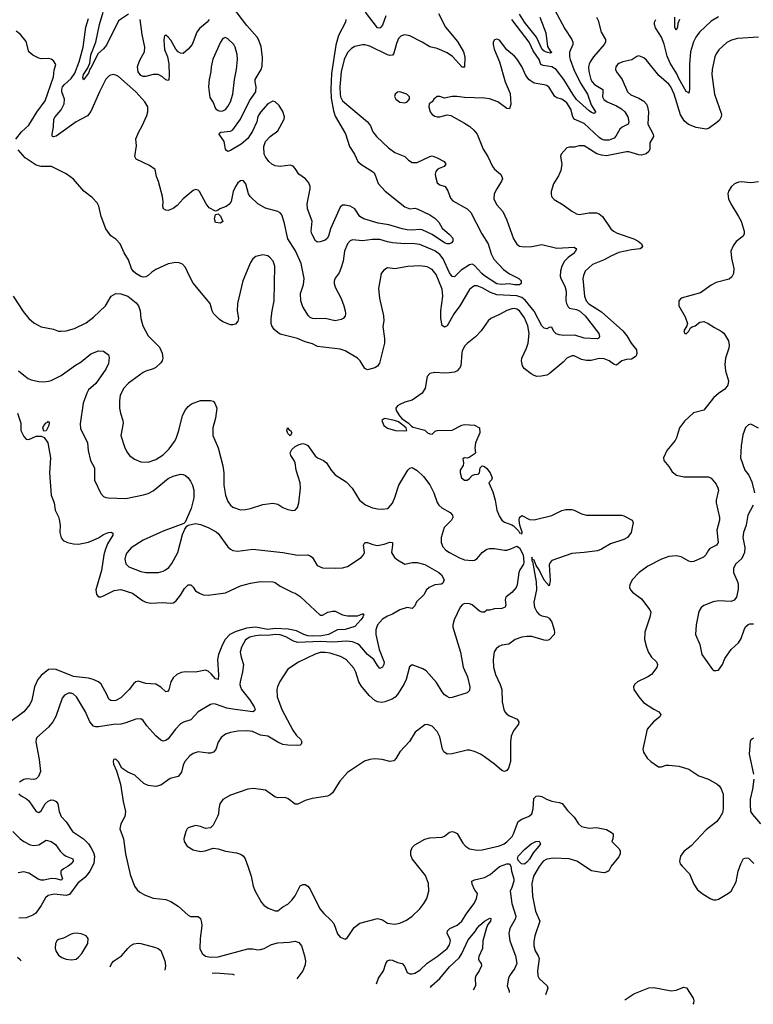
# Model space of a CAD drawing. Header units: inches. Extents: x 1245430 to 1420861, y 606325 to 671315.
# Tile 160 of 256: x 1361957 to 1367849, y 610061 to 617969. Entities that reach past the tile are written whole.
import ezdxf

# ---------------------------------------------------------------- set-up
doc = ezdxf.new("R2010")
doc.units = ezdxf.units.IN
doc.header["$MEASUREMENT"] = 0
doc.layers.add('B3661', color=7, linetype='Continuous')

msp = doc.modelspace()

# ---------------------------------------------------------------- linework, layer by layer
at = {"layer": 'B3661', "color": 5}
for points, elevation in [([(1364577.6, 617970), (1364573.7, 617950), (1364518.7, 617841.3), (1364495, 617765), (1364462.5, 617537.5), (1364455.5, 617410), (1364458.7, 617338.7), (1364477.2, 617237.2), (1364490, 617194.6), (1364572.7, 617052.7), (1364605.8, 616950), (1364645, 616890), (1364673.4, 616830), (1364703.7, 616803.7), (1364790.4, 616750), (1364800, 616740), (1364808.2, 616728.2), (1364834.8, 616654.8), (1364892.1, 616592.1), (1365050, 616465.4), (1365090, 616451.1), (1365130, 616454.9), (1365150, 616449), (1365250, 616401.5), (1365290, 616375.2), (1365323, 616343), (1365350, 616294.9), (1365410, 616243.2), (1365434.6, 616214.6), (1365436.5, 616190), (1365424, 616176), (1365410.1, 616169.9), (1365390.1, 616169.8), (1365370, 616176.2), (1365270, 616244.1), (1365190, 616282.2), (1365165.3, 616285.3), (1365110, 616277.8), (1365070, 616281.6), (1365028.2, 616290), (1364922.6, 616322.6), (1364834.9, 616334.9), (1364722, 616370), (1364688.6, 616390), (1364648.3, 616450), (1364610, 616470.7), (1364570, 616479.8), (1364550, 616478.5), (1364530, 616463.5), (1364453.2, 616290), (1364436.6, 616230), (1364426.8, 616213.2), (1364410, 616197.5), (1364370, 616183.9), (1364350, 616182), (1364332.9, 616192.9), (1364304.2, 616250), (1364298.7, 616270), (1364305.1, 616350), (1364269.8, 616450.2), (1364266.4, 616490), (1364290.8, 616610), (1364290.7, 616630.7), (1364279.9, 616659.9), (1364251.9, 616691.9), (1364199.7, 616730), (1364170, 616774), (1364152.3, 616792.3), (1364130, 616800.4), (1364050, 616790.8), (1364010, 616796.1), (1363981.3, 616810), (1363957.7, 616830), (1363930, 616868), (1363921.8, 616890), (1363919.2, 616950), (1363930, 616990.7), (1363969.4, 617030), (1364030, 617078), (1364081.1, 617170), (1364083.1, 617190), (1364070.8, 617230.8), (1364040.4, 617280.4), (1364009.8, 617309.8), (1363990, 617314.8), (1363950, 617294.1), (1363890, 617226.7), (1363870, 617191.7), (1363861.6, 617150), (1363827.2, 617072.8), (1363790, 617016.4), (1363736.5, 616970), (1363650, 616918.3), (1363630, 616909.7), (1363618, 616918), (1363609.8, 616929.8), (1363599.2, 616990), (1363560.5, 617050), (1363562.8, 617057.2), (1363573, 617067), (1363650, 617073.5), (1363670, 617084.2), (1363730.8, 617170), (1363803.5, 617316.5), (1363852.8, 617390), (1363856, 617430), (1363847.6, 617470), (1363849.3, 617490), (1363896.7, 617570), (1363903.7, 617596.3), (1363907.1, 617667.1), (1363895.3, 617755.3), (1363875.9, 617810), (1363863.5, 617830), (1363781.7, 617921.7), (1363670, 618069.6)], 820), ([(1366252.6, 618050), (1366335.3, 617895.3), (1366390.3, 617810), (1366398.5, 617790), (1366400.2, 617770), (1366372.3, 617707.7), (1366371.4, 617670), (1366376.8, 617650), (1366407.7, 617570), (1366460.4, 617460.4), (1366518.1, 617370), (1366545.2, 617285.2), (1366582.4, 617230), (1366578.3, 617221.7), (1366570, 617216.2), (1366550, 617222.8), (1366530, 617236.8), (1366430, 617328.5), (1366398.2, 617370), (1366326.7, 617490), (1366264.9, 617570), (1366230, 617591.7), (1366160.7, 617600.7), (1366142, 617610), (1366128.8, 617650), (1366080.6, 617720.6), (1366048.2, 617790), (1365910, 617970.6)], 840), ([(1366589.1, 617989.1), (1366602.8, 617962.7), (1366626.3, 617870), (1366661.5, 617810), (1366661.7, 617790), (1366650.3, 617770), (1366566.4, 617670), (1366537.2, 617630), (1366530, 617612), (1366525.4, 617590), (1366527.6, 617552.4), (1366544.8, 617490), (1366555, 617470), (1366572.9, 617450), (1366638.9, 617410), (1366641.5, 617390), (1366636.6, 617350), (1366647.3, 617327.3), (1366674, 617310), (1366750, 617278.6), (1366790, 617253), (1366815.8, 617230), (1366841.4, 617190), (1366849.1, 617150), (1366844.9, 617130), (1366794.8, 617105.2), (1366776.5, 617090), (1366745.7, 617034.3), (1366730, 617017.2), (1366690, 617001.5), (1366650, 617002.5), (1366630, 617008.7), (1366610, 617022.7), (1366490, 617136.1), (1366410.5, 617170.5), (1366398.6, 617190), (1366382.2, 617250), (1366350, 617300.9), (1366311.6, 617330), (1366270, 617342.7), (1366253.8, 617353.8), (1366210, 617423.6), (1366190, 617439.7), (1366170, 617447.1), (1366090, 617460.9), (1366047.4, 617487.4), (1366021.2, 617521.2), (1365990, 617592.3), (1365950, 617654.5), (1365930, 617677), (1365868.1, 617728.1), (1365810, 617805.2), (1365790, 617812.7), (1365770, 617808.7), (1365760.7, 617790), (1365759.1, 617770), (1365767.7, 617732.3), (1365810.6, 617630), (1365857.1, 617470), (1365896.3, 617376.3), (1365902.4, 617290), (1365890, 617254), (1365870, 617256), (1365796, 617310), (1365730, 617334.7), (1365690, 617339.7), (1365530, 617344), (1365468.8, 617351.2), (1365430, 617351.3), (1365370, 617339.3), (1365330, 617352.3), (1365310, 617352.7), (1365282, 617330), (1365270.7, 617309.3), (1365246.8, 617293.2), (1365244, 617270), (1365254, 617230), (1365270, 617207.7), (1365290, 617194), (1365310, 617188.4), (1365330, 617188.7), (1365390, 617204.9), (1365419.9, 617199.9), (1365530, 617139.5), (1365571.5, 617111.5), (1365603.4, 617083.4), (1365630.5, 617050), (1365678.4, 616930), (1365718, 616870), (1365753.7, 616790), (1365770.4, 616770), (1365818.4, 616730), (1365830.4, 616710), (1365834, 616690), (1365826.8, 616673.2), (1365788.3, 616611.7), (1365768.8, 616570), (1365765.7, 616530), (1365786.2, 616486.2), (1365836, 616430), (1365870, 616358.8), (1365923.1, 616210), (1365950, 616165.5), (1365971.7, 616151.7), (1366010, 616144.9), (1366070, 616146.4), (1366150, 616162.6), (1366270, 616133.8), (1366410, 616143.1), (1366428, 616130), (1366420.3, 616110), (1366402.3, 616090), (1366360.8, 616059.2), (1366332.5, 616030), (1366312.1, 615990), (1366299, 615950), (1366298.3, 615910), (1366304, 615890), (1366334.1, 615830), (1366345.9, 615790), (1366344.1, 615710), (1366348.4, 615690), (1366362.5, 615662.5), (1366373.1, 615653.1), (1366430, 615642.7), (1366453.3, 615630), (1366497.5, 615590), (1366608.7, 615450), (1366614.3, 615425.7), (1366608.2, 615411.8), (1366594.4, 615405.6), (1366490, 615410.7), (1366414.7, 615434.7), (1366328.1, 615431.9), (1366290, 615437.7), (1366266.6, 615446.6), (1366245.7, 615465.7), (1366230, 615500.7), (1366210, 615498.4), (1366190, 615487.6), (1366170, 615492.6), (1366150, 615511.1), (1366088.1, 615628.1), (1366016.1, 615716.1), (1365990, 615737.6), (1365950, 615750.3), (1365790, 615760.2), (1365737.5, 615777.5), (1365670, 615814.9), (1365630, 615830.7), (1365610, 615830.8), (1365595.6, 615824.4), (1365570, 615801.3), (1365493.2, 615670), (1365447.6, 615610), (1365390, 615511.5), (1365370, 615499.7), (1365350, 615514.5), (1365338.3, 615570), (1365339.9, 615630), (1365354.5, 615750), (1365350, 615803.7), (1365302.2, 615922.2), (1365270, 615964), (1365230, 615984.8), (1365170, 615992), (1365074, 615986), (1364970, 615969.6), (1364910, 615975.6), (1364881.7, 615958.3), (1364860.5, 615930), (1364839.5, 615810), (1364846.6, 615733.4), (1364879.6, 615590), (1364880.3, 615550), (1364874.1, 615505.9), (1364887.9, 615410), (1364886.5, 615370), (1364846, 615210), (1364830, 615187), (1364810, 615172), (1364750, 615157), (1364730, 615167), (1364691.1, 615230), (1364670, 615251.1), (1364570, 615311), (1364530, 615323.1), (1364350, 615345.6), (1364310, 615365.4), (1364250, 615383.1), (1364189.2, 615410), (1364050, 615444.4), (1364030, 615455.8), (1364001.7, 615481.7), (1363982.2, 615510), (1363976.8, 615530), (1363975.6, 615570), (1363983.9, 615630), (1364002, 615710), (1364005.6, 615990), (1363991.6, 616030), (1363970, 616056), (1363950, 616072.3), (1363910, 616081.2), (1363852.8, 616067.2), (1363830, 616049.3), (1363810, 616019), (1363750, 615873.2), (1363705.7, 615690), (1363704.2, 615630), (1363713.4, 615570), (1363710, 615549.3), (1363690, 615525.1), (1363670, 615517.6), (1363650, 615519.5), (1363590, 615543.6), (1363562.4, 615562.4), (1363513.3, 615610), (1363503, 615630), (1363487.6, 615690), (1363350, 615854.5), (1363319.7, 615910), (1363290, 615979), (1363265.4, 616005.4), (1363236.9, 616016.9), (1363210, 616019.6), (1363150, 616008.3), (1363050, 615963), (1363018.5, 615941.5), (1362990, 615914.5), (1362970, 615904.2), (1362950, 615902.4), (1362930, 615906.6), (1362889.8, 615929.8), (1362867.6, 615950), (1362854.7, 615970), (1362830, 616041.2), (1362797.2, 616097.3), (1362763.6, 616170), (1362730, 616205.6), (1362690, 616234.5), (1362649.6, 616290), (1362612.3, 616390), (1362592.5, 616472.5), (1362578.6, 616498.6), (1362540.2, 616540.2), (1362471.3, 616591.3), (1362390, 616689.5), (1362330, 616731.6), (1362214, 616790), (1362130, 616789.7), (1362090, 616800.4), (1362000.9, 616860.9), (1361944.4, 616924.4)], 860), ([(1365319.6, 618019.6), (1365376.1, 617910), (1365473.3, 617793.3), (1365521.3, 617710), (1365531.4, 617670), (1365530, 617589.3), (1365510, 617587.8), (1365432.7, 617672.7), (1365390, 617703.8), (1365310, 617738.2), (1365250, 617750.8), (1365190, 617789.8), (1365090, 617838.7), (1365050, 617848.4), (1365019.9, 617840.1), (1365000.4, 617819.6), (1364982.6, 617777.4), (1364960.6, 617699.4), (1364950, 617685.6), (1364930, 617682.7), (1364910, 617687.9), (1364770, 617756.2), (1364730, 617767), (1364710, 617767), (1364650, 617755), (1364621.3, 617738.7), (1364590, 617705.5), (1364562.1, 617650), (1364539, 617550), (1364527.5, 617430), (1364530.1, 617370), (1364534.2, 617350), (1364550, 617316.5), (1364750, 617148.9), (1364775.7, 617115.7), (1364794, 617070), (1364822.6, 617030), (1364919.7, 616939.7), (1364970, 616902), (1365050, 616870.4), (1365079.9, 616839.9), (1365110, 616823), (1365150, 616823.1), (1365250, 616871.8), (1365270, 616875.3), (1365310, 616861.1), (1365364.9, 616830), (1365380.7, 616810), (1365367.3, 616790), (1365325.4, 616774.6), (1365310, 616764.4), (1365299.2, 616750), (1365293.8, 616730), (1365295.4, 616710), (1365310, 616659.3), (1365330, 616643.1), (1365373, 616630), (1365395.8, 616595.8), (1365417, 616537), (1365435.8, 616515.8), (1365550.1, 616450.1), (1365579.8, 616419.8), (1365668, 616250), (1365718.8, 616170), (1365743.5, 616090), (1365765.6, 616045.6), (1365843.5, 615963.5), (1365890, 615928.9), (1365964.9, 615890), (1365978.3, 615878.3), (1365985.5, 615870), (1365985.5, 615850), (1365970, 615841.1), (1365930, 615840.4), (1365888.9, 615848.9), (1365830, 615842.4), (1365790, 615848.1), (1365690, 615912.5), (1365668, 615930), (1365610, 615995.8), (1365590, 616004.6), (1365570, 616001.8), (1365501.6, 615958.4), (1365450, 615905.1), (1365430, 615906.9), (1365410, 615935.4), (1365357.7, 616050), (1365330, 616083.2), (1365290, 616113.1), (1365170, 616162.7), (1365109.4, 616170.6), (1365049, 616169), (1364950, 616177.3), (1364910, 616184), (1364850, 616203.5), (1364790, 616203.1), (1364710, 616193.5), (1364630, 616202.4), (1364610, 616194), (1364588.8, 616170), (1364564.9, 616110), (1364556, 616030), (1364536.4, 615970), (1364522.6, 615937.4), (1364490, 615892.7), (1364482.6, 615870), (1364482.3, 615850), (1364490, 615820.7), (1364537.8, 615730), (1364561.3, 615670), (1364572.4, 615630), (1364574.4, 615610), (1364570, 615589.2), (1364554, 615570), (1364538.6, 615561.5), (1364490, 615551.2), (1364410, 615568.4), (1364330, 615565.7), (1364310, 615568.5), (1364290, 615577.6), (1364276.2, 615590), (1364230, 615663.7), (1364216.4, 615710), (1364213.6, 615770), (1364236.4, 615843.6), (1364240.9, 615890), (1364216.7, 616010), (1364173.1, 616113.1), (1364111.9, 616210), (1364082.2, 616342.2), (1364061.7, 616401.7), (1364050, 616418), (1364030, 616429.6), (1363930, 616456.3), (1363869.4, 616490), (1363809.3, 616550), (1363796, 616570), (1363773.2, 616650), (1363755.5, 616675.5), (1363750, 616679), (1363730, 616674), (1363710, 616659), (1363690, 616629), (1363670.5, 616589.5), (1363654.9, 616510), (1363645.3, 616490), (1363616, 616470), (1363564.4, 616450), (1363550, 616438.9), (1363530, 616432.8), (1363479.6, 616459.6), (1363455.8, 616490), (1363400.9, 616590), (1363390, 616600.9), (1363370, 616606), (1363350, 616598), (1363270.2, 616529.8), (1363222.8, 616477.3), (1363190, 616453.3), (1363150, 616437.6), (1363130, 616438.4), (1363112.7, 616450), (1363107.8, 616470), (1363109.6, 616510), (1363104.2, 616550), (1363071.6, 616670), (1363055.6, 616710), (1363046.3, 616766.3), (1362998.9, 616798.9), (1362893.2, 616850), (1362882.7, 616870), (1362895.5, 616955.5), (1362890, 617012), (1362914, 617070), (1362942.2, 617117.8), (1362979.6, 617200.4), (1362987, 617230), (1362985.6, 617270), (1362961.6, 617310), (1362890, 617389), (1362750, 617511.9), (1362730, 617524.8), (1362710, 617529.7), (1362679.9, 617520.1), (1362650, 617491.8), (1362597.4, 617390), (1362528.9, 617231.1), (1362502.8, 617197.3), (1362410, 617149.7), (1362270, 617046.6), (1362250, 617035.1), (1362230, 617028.2), (1362222, 617030), (1362217.2, 617037.2), (1362217.4, 617050), (1362228.4, 617110), (1362231.8, 617170), (1362241.4, 617190), (1362290, 617246.7), (1362313.8, 617293.8), (1362316.5, 617330), (1362295.2, 617390), (1362294.9, 617410), (1362301, 617430), (1362316.3, 617450), (1362370, 617498.3), (1362399.4, 617540.6), (1362435.8, 617630), (1362466.1, 617750), (1362487.7, 617910), (1362510, 617979.1)], 840), ([(1362830, 618014.2), (1362750, 617960.4), (1362655.1, 617764.9), (1362630, 617734.3), (1362584.8, 617695.2), (1362530, 617580.4), (1362523.6, 617576.4), (1362510, 617541), (1362470, 617485.6), (1362465.1, 617505.1), (1362469, 617530), (1362502.1, 617577.9), (1362520.9, 617619.1), (1362530, 617686), (1362569.5, 617790), (1362597.6, 617930), (1362628.8, 618030)], 820), ([(1363478, 617970), (1363462.6, 617950), (1363402, 617898), (1363380.8, 617870), (1363341.3, 617770), (1363310, 617732), (1363270, 617698), (1363250, 617699.5), (1363230, 617711.8), (1363212.1, 617732.1), (1363170, 617803.7), (1363150, 617829.4), (1363130, 617846), (1363121.3, 617838.7), (1363116.3, 617830), (1363114.2, 617805.8), (1363119.7, 617730), (1363144.8, 617670), (1363156.1, 617616.1), (1363158.2, 617521.8), (1363154.9, 617490), (1363150, 617482), (1363130, 617486), (1363103.6, 617510), (1363070, 617529.6), (1363030.4, 617529.6), (1362970, 617512.1), (1362950, 617512.1), (1362930, 617521.7), (1362908.9, 617550), (1362904.5, 617590), (1362908.8, 617610), (1362924.2, 617650), (1362959.5, 617710), (1362963.1, 617750), (1362940.4, 617850), (1362925.8, 617970)], 820), ([(1364898.5, 618001.5), (1364870, 617926), (1364858.3, 617910), (1364850, 617901.1), (1364830, 617903.5), (1364735.5, 618030)], 820), ([(1366134.4, 617990), (1366183.3, 617863.3), (1366195.3, 617755.3), (1366218, 617718), (1366230, 617708.7), (1366218.9, 617701.1), (1366195.2, 617704.8), (1366170, 617716), (1366154.2, 617730), (1366108, 617830), (1366010, 617950.4), (1365970, 618014.9)], 820), ([(1367570, 617993.5), (1367510, 617958.7), (1367416.9, 617870), (1367387.2, 617830), (1367368, 617792), (1367345.2, 617710), (1367336.6, 617610), (1367335.8, 617410), (1367330, 617379), (1367325.6, 617385.6), (1367310, 617391.8), (1367250, 617497.2), (1367234, 617534), (1367180.4, 617620.4), (1367155.8, 617675.8), (1367132.6, 617772.6), (1367110, 617829.7), (1367063.1, 617903.1), (1367053.8, 617930), (1367055.8, 617950), (1367065.2, 617970)], 860), ([(1367254.7, 617970), (1367241.7, 617938.3), (1367240.3, 617910), (1367230, 617885.6), (1367218.7, 617910), (1367218.6, 617990)], 840), ([(1361927.1, 617010), (1361972.3, 617067.7), (1362030, 617122), (1362093.8, 617226.2), (1362161.1, 617318.9), (1362229.3, 617510), (1362235.5, 617564.5), (1362247.8, 617610), (1362230, 617638.4), (1362210, 617653.3), (1362190, 617658.9), (1362130, 617656.4), (1362110, 617659.7), (1362063.5, 617683.5), (1362031.5, 617711.5), (1362010, 617794.5), (1361965.1, 617850), (1361930, 617876.9)], 860), ([(1367890, 617828.9), (1367720.7, 617819.3), (1367674.6, 617805.4), (1367634.8, 617785.2), (1367572.6, 617727.4), (1367550, 617694.5), (1367540.8, 617670), (1367518.5, 617570), (1367515.8, 617530), (1367537.8, 617370), (1367594.4, 617210), (1367590.4, 617190), (1367576.5, 617163.5), (1367556.4, 617143.6), (1367490, 617094.8), (1367470, 617089.1), (1367390, 617103.2), (1367328.4, 617128.4), (1367295.3, 617155.3), (1367265.2, 617205.2), (1367214, 617370), (1367186, 617430), (1367170, 617450.9), (1367090, 617521.1), (1366990, 617645.1), (1366970, 617662), (1366930, 617679), (1366914, 617674), (1366872.4, 617647.6), (1366801, 617630), (1366770, 617616.3), (1366759.1, 617610), (1366744.9, 617590), (1366743, 617570), (1366750.6, 617550), (1366794.3, 617490), (1366837.6, 617390), (1366865.5, 617365.5), (1366930, 617338), (1366970, 617313.8), (1366990, 617290.3), (1367000.2, 617270), (1367007.3, 617230), (1367001.5, 617130), (1367045.5, 617050), (1367047.6, 617030), (1367018.9, 616981.1), (1367017.6, 616930), (1367010.2, 616910), (1366987.8, 616892.2), (1366950, 616881.8), (1366930, 616883.5), (1366850, 616907.1), (1366830, 616907.4), (1366670, 616875.5), (1366630, 616881.1), (1366593.1, 616893.1), (1366490, 616955.8), (1366450, 616956.9), (1366410, 616946.3), (1366370, 616945.1), (1366350, 616939.3), (1366306, 616890), (1366300.7, 616870), (1366310.4, 616810), (1366302.3, 616757.7), (1366284.2, 616715.8), (1366244.4, 616650), (1366225.3, 616590), (1366225.3, 616570), (1366229, 616549), (1366250, 616526), (1366321.5, 616481.5), (1366390, 616430.4), (1366430, 616410.4), (1366450, 616405.7), (1366530, 616419.1), (1366590, 616416.9), (1366611, 616411), (1366637.4, 616390), (1366704.6, 616290), (1366724.9, 616270), (1366755.5, 616255.5), (1366890, 616209.4), (1366924.4, 616190), (1366950, 616168.4), (1366958.4, 616150), (1366950, 616136.9), (1366939.3, 616130), (1366870, 616121.9), (1366770, 616098.3), (1366704.4, 616070), (1366650, 616039.9), (1366557.1, 616002.9), (1366499.5, 615950), (1366484.1, 615915.9), (1366480.3, 615890), (1366493.2, 615750), (1366507.5, 615710), (1366527.5, 615687.5), (1366630, 615623.2), (1366800.2, 615470), (1366832, 615430), (1366867.9, 615370), (1366910, 615316.5), (1366912.9, 615287.1), (1366908.6, 615270), (1366899.7, 615260.3), (1366870, 615242.4), (1366830, 615240.7), (1366792.7, 615230), (1366750, 615195.8), (1366730, 615200.4), (1366690, 615230.7), (1366650, 615246.1), (1366610, 615247), (1366546.9, 615233.1), (1366510, 615231.1), (1366470, 615239.9), (1366410, 615268.4), (1366390, 615269.7), (1366350.2, 615249.8), (1366321.5, 615218.5), (1366210, 615124), (1366190, 615115.1), (1366146.2, 615106.2), (1366110, 615104.7), (1366090, 615111.2), (1366064, 615124), (1366009.1, 615169.1), (1365996.4, 615190), (1365988, 615230), (1365989.7, 615250), (1366027.9, 615330), (1366040.2, 615370), (1366048.4, 615450), (1366039, 615510), (1366010, 615575.8), (1365970, 615629.8), (1365950, 615644.2), (1365930, 615649.8), (1365910, 615648.2), (1365870, 615634.4), (1365816.4, 615603.6), (1365741.6, 615570), (1365720.4, 615550), (1365663, 615470), (1365617, 615423), (1365550, 615369.7), (1365531.8, 615350), (1365511.4, 615310), (1365506.9, 615290), (1365498.7, 615190), (1365490.2, 615169.8), (1365471.5, 615148.5), (1365450, 615138.7), (1365407.5, 615132.5), (1365370, 615129.7), (1365290, 615135.8), (1365250, 615126.6), (1365230, 615104), (1365214.4, 615010), (1365190, 614969.2), (1365110, 614914.5), (1365050, 614898), (1365010, 614879.5), (1364992.3, 614867.7), (1364979.1, 614850), (1364980.5, 614830), (1365006.7, 614786.7), (1365026, 614766), (1365079.1, 614730), (1365104.5, 614704.5), (1365116.3, 614696.3), (1365210, 614673.4), (1365231.3, 614650), (1365250, 614643.8), (1365270, 614641), (1365294.8, 614665.2), (1365310, 614670.5), (1365430, 614672.7), (1365508.1, 614711.9), (1365530, 614717.1), (1365610, 614712.4), (1365650.8, 614690), (1365653, 614650), (1365618.4, 614570), (1365614.4, 614550), (1365612.7, 614530), (1365618.8, 614490), (1365615.9, 614484.1), (1365567.2, 614452.8), (1365550, 614447.3), (1365530, 614449.4), (1365516.9, 614443.1), (1365521.1, 614410), (1365518.4, 614390), (1365494, 614350), (1365494, 614330), (1365504.4, 614290), (1365530, 614270.6), (1365550, 614270.5), (1365570, 614283), (1365591.1, 614308.9), (1365610, 614317.6), (1365639.6, 614320.4), (1365649.5, 614330.5), (1365654.5, 614370), (1365670, 614385.5), (1365690, 614381.3), (1365710, 614365.7), (1365736.5, 614330), (1365751.3, 614290), (1365747, 614273), (1365724, 614250), (1365756.5, 614176.5), (1365776.5, 614110), (1365790.3, 614030), (1365810, 613979.1), (1365830, 613950.4), (1365850, 613934.4), (1365910, 613912.2), (1365923, 613903), (1365963.2, 613863.2), (1365970, 613849), (1365985.3, 613845.3), (1365990, 613836), (1365992.9, 613852.9), (1365974.7, 613910), (1365969.6, 613950), (1365972.3, 613970), (1365990, 613987.7), (1366050, 613956), (1366090, 613952.6), (1366230, 613988.1), (1366310, 614027.5), (1366344.2, 614035.8), (1366390, 614035.9), (1366410, 614030.9), (1366470, 614001.5), (1366510, 613990.9), (1366790, 613989), (1366810, 613983.6), (1366874.8, 613950), (1366884.9, 613930), (1366868.9, 613850), (1366839.6, 613810), (1366810, 613794.5), (1366700.5, 613759.5), (1366630, 613717.4), (1366596.3, 613703.7), (1366490, 613688.8), (1366390, 613682.9), (1366230, 613624.7), (1366216.5, 613610), (1366209, 613590), (1366217.5, 613462.5), (1366210, 613421.2), (1366170, 613466.6), (1366129.8, 613550), (1366105.9, 613585.9), (1366090, 613629.6), (1366074.7, 613634.7), (1366070, 613652.3), (1366070, 613622), (1366076.5, 613616.5), (1366105.4, 613454.6), (1366106.5, 613390), (1366085.3, 613290), (1366090.3, 613250), (1366110, 613213.4), (1366130, 613192.7), (1366150, 613182), (1366190, 613174.3), (1366210, 613161.5), (1366230.6, 613130), (1366250.1, 613070.1), (1366252, 613048), (1366248.8, 613030), (1366210, 612988.5), (1366190, 612983.5), (1366170, 612986), (1366070, 613014), (1366030, 613015), (1365990, 613008.7), (1365935.5, 612990), (1365886.5, 612953.5), (1365830, 612944.7), (1365805.8, 612934.1), (1365782.9, 612917.1), (1365767, 612893), (1365759.5, 612830), (1365763.1, 612770), (1365777, 612710), (1365815.3, 612630), (1365828.8, 612590), (1365831.7, 612490), (1365844.9, 612430), (1365852.7, 612410), (1365870, 612390.5), (1365890, 612377.1), (1365951, 612350), (1365966, 612330), (1365962.8, 612310), (1365923.1, 612256.9), (1365904.4, 612215.6), (1365899.1, 612170), (1365898.2, 612010), (1365881.8, 611958.2), (1365870, 611938), (1365850, 611929.6), (1365830, 611938), (1365771.5, 611990), (1365689.6, 612050), (1365658.4, 612070), (1365610, 612092.1), (1365570, 612101.7), (1365550, 612101.7), (1365431.5, 612071.5), (1365389, 612070), (1365362.7, 612090), (1365352, 612110), (1365331.8, 612210), (1365310, 612253.2), (1365270, 612296), (1365230, 612309.3), (1365210, 612306), (1365133.8, 612246.2), (1365087.8, 612172.3), (1365010.4, 612090), (1364980.9, 612039.1), (1364962.5, 612017.5), (1364930, 612011.8), (1364868.2, 612028.2), (1364810, 612033.3), (1364770, 612028), (1364725.3, 612014.8), (1364590, 611922), (1364527, 611853), (1364470, 611760.7), (1364450, 611742.4), (1364430, 611733.3), (1364305.8, 611714.1), (1364250, 611698.4), (1364190, 611669.4), (1364170, 611669.4), (1364112.5, 611712.5), (1364090, 611722.9), (1364030, 611720.7), (1364006.2, 611726.2), (1363930, 611780.9), (1363835.3, 611795.3), (1363790, 611789.6), (1363650, 611739.5), (1363590, 611705.2), (1363564.9, 611670), (1363555.5, 611630), (1363552.7, 611590), (1363545.5, 611570), (1363510, 611499), (1363490, 611479), (1363450, 611474), (1363410, 611489.2), (1363370, 611496), (1363310, 611477.2), (1363301, 611470), (1363291, 611450), (1363276, 611390), (1363278.8, 611370), (1363302.8, 611330), (1363350, 611300.7), (1363410, 611287.7), (1363446.3, 611293.7), (1363510, 611314.8), (1363550, 611310.7), (1363610, 611290.8), (1363698.5, 611278.5), (1363730, 611266.8), (1363752.5, 611252.5), (1363766.8, 611230), (1363790, 611171.3), (1363816.4, 611090), (1363832.7, 611010), (1363847.7, 610970), (1363898.4, 610878.4), (1363917.1, 610857.1), (1363952.7, 610832.7), (1364010, 610810.5), (1364030, 610810.6), (1364070, 610843.8), (1364110, 610866.4), (1364142.9, 610897.1), (1364170, 610933.4), (1364210, 611012.4), (1364230, 611022.4), (1364250, 611022.4), (1364270, 611010.5), (1364290, 610984.9), (1364367.6, 610827.6), (1364398.7, 610790), (1364457.1, 610737.1), (1364479.5, 610710), (1364510, 610626), (1364530, 610601), (1364570, 610584.7), (1364590, 610598), (1364642.5, 610677.5), (1364688.6, 610711.4), (1364830, 610750.3), (1364870, 610739.5), (1364910, 610714), (1364930, 610708.9), (1364970, 610705.3), (1365010, 610712), (1365064.2, 610735.8), (1365110, 610768), (1365170, 610828), (1365203.7, 610870), (1365226.6, 610910), (1365242, 610970), (1365239.7, 611030), (1365215.6, 611095.6), (1365109.7, 611230), (1365099.4, 611259.4), (1365097.4, 611290), (1365110, 611320.4), (1365130, 611341.5), (1365210, 611387.1), (1365250, 611398.3), (1365350, 611403.1), (1365370, 611412.7), (1365410, 611443.8), (1365430, 611448.2), (1365450, 611443.8), (1365470, 611432.7), (1365515.6, 611355.6), (1365538, 611330), (1365570, 611308.8), (1365630, 611299.6), (1365670, 611302.7), (1365810, 611332.9), (1365847.3, 611350), (1365870, 611366.7), (1365911.9, 611410), (1365923.9, 611430), (1365961.6, 611530), (1365990, 611547.4), (1366048.8, 611571.2), (1366069.6, 611590), (1366080.8, 611630), (1366085.9, 611714.1), (1366105.9, 611734.1), (1366123.5, 611736.5), (1366150, 611730.3), (1366188.2, 611708.2), (1366230, 611691.6), (1366290, 611682.6), (1366314, 611674), (1366356.5, 611616.5), (1366410, 611563.1), (1366443.6, 611510), (1366470, 611490.2), (1366530, 611475.5), (1366590, 611482.3), (1366670, 611463.8), (1366710, 611441.3), (1366723.8, 611430), (1366724.1, 611424.1), (1366721.3, 611390), (1366713, 611370), (1366770.3, 611310), (1366778.7, 611290), (1366780.4, 611270), (1366770, 611246.6), (1366707.7, 611170), (1366688, 611132), (1366676.1, 611123.9), (1366650, 611117), (1366630, 611118.4), (1366550, 611134), (1366431.6, 611210), (1366370, 611229.9), (1366244.1, 611235.9), (1366190, 611227.9), (1366162, 611210), (1366130, 611168.2), (1366084.4, 611090), (1366069.1, 611030), (1366076.5, 610930), (1366099.6, 610810), (1366133.8, 610730), (1366094.7, 610610), (1366085.9, 610565.9), (1366085.8, 610530), (1366096.5, 610490), (1366120.8, 610450), (1366127.9, 610430), (1366116.9, 610330), (1366118, 610290), (1366129.1, 610269.1), (1366193.7, 610210), (1366199.5, 610190), (1366179.6, 610137.3)], 880), ([(1367890, 616666), (1367830, 616659.6), (1367750, 616667.6), (1367730, 616664.2), (1367697.3, 616650), (1367673.4, 616630), (1367650, 616593.2), (1367644.9, 616570), (1367648.7, 616530), (1367667.2, 616490), (1367730.4, 616390), (1367750.4, 616350), (1367774.9, 616270), (1367775.5, 616250), (1367767.3, 616230), (1367710, 616189.2), (1367686.9, 616153.1), (1367668.5, 616111.5), (1367673, 616053), (1367691.8, 615970), (1367690.3, 615929.7), (1367676.3, 615903.7), (1367654.3, 615885.7), (1367550, 615859.7), (1367510, 615836.9), (1367425.5, 615774.5), (1367268.5, 615731.5), (1367251, 615710), (1367251, 615670), (1367302.3, 615582.3), (1367320.7, 615530), (1367316, 615510), (1367290.6, 615470), (1367298, 615450), (1367310, 615447), (1367330, 615466.7), (1367344.8, 615495.2), (1367356.6, 615503.4), (1367382, 615510), (1367419.5, 615540.5), (1367450, 615546), (1367487.3, 615530), (1367535.8, 615495.8), (1367590, 615468.5), (1367611.1, 615451.1), (1367625.3, 615430), (1367648.7, 615390), (1367655.4, 615355.4), (1367651.4, 615330), (1367625.5, 615250), (1367621.1, 615198.9), (1367624.7, 615150), (1367649, 615070), (1367645.3, 615034.8), (1367619, 615001), (1367570, 614968.3), (1367530, 614932.3), (1367450, 614832.4), (1367369.4, 614810.6), (1367296.2, 614743.8), (1367257, 614690), (1367232, 614610), (1367221.3, 614590), (1367154, 614510), (1367127.3, 614450), (1367130.7, 614430), (1367170, 614381), (1367196.7, 614336.7), (1367231.3, 614310), (1367290, 614297.6), (1367490, 614297.6), (1367510, 614288), (1367550, 614239.3), (1367564.9, 614210), (1367567.8, 614190), (1367551.1, 614110), (1367551.1, 614090), (1367577.7, 613970), (1367577.1, 613950), (1367555.8, 613870), (1367567.4, 613770), (1367551.9, 613748.1), (1367498.9, 613721.1), (1367488.4, 613710), (1367468, 613670), (1367447.8, 613652.2), (1367370, 613616.9), (1367350, 613615.4), (1367330, 613620.4), (1367270, 613654.2), (1367230, 613663.9), (1367170, 613657.7), (1367110, 613635.4), (1367000.8, 613579.2), (1366931.4, 613528.6), (1366877.1, 613470), (1366857.1, 613430), (1366854.9, 613410), (1366861.6, 613390), (1366878, 613370), (1366950, 613319.1), (1367016.4, 613230), (1367025.3, 613210), (1367018.3, 613170), (1366976.9, 613050), (1366975.8, 612990), (1366990.2, 612930), (1367007, 612887), (1367030.3, 612850), (1367071.1, 612811.1), (1367079.6, 612790), (1367074.4, 612765.6), (1367031, 612709), (1367002, 612690), (1366917.3, 612650), (1366894, 612630), (1366887.7, 612610), (1366888.7, 612588.7), (1366928.4, 612530), (1366965.5, 612485.5), (1367050, 612430.3), (1367090.8, 612410), (1367104.9, 612390), (1367098, 612370), (1367048.4, 612330), (1366997, 612270), (1366962, 612110), (1366965.5, 612085.5), (1366997.3, 612037.3), (1367024.9, 612010), (1367088.5, 611968.5), (1367110, 611968.2), (1367150, 611981.3), (1367170, 611983.1), (1367250, 611973.4), (1367330, 611948.4), (1367410, 611897.1), (1367490, 611868), (1367558.8, 611830), (1367575.6, 611815.6), (1367590, 611791.3), (1367605.5, 611750), (1367607.2, 611630), (1367599.9, 611600.1), (1367579, 611561), (1367552.6, 611527.4), (1367470, 611461.6), (1367350, 611335.1), (1367290, 611287.3), (1367263.1, 611250), (1367256.4, 611210), (1367262.4, 611190), (1367277.1, 611170), (1367337.1, 611110), (1367370, 611026), (1367401.4, 610981.4), (1367446.4, 610946.4), (1367508.4, 610908.4), (1367530, 610900.5), (1367550, 610899.3), (1367570, 610905.5), (1367650, 610952.7), (1367670, 610970.7), (1367710, 611046), (1367728.3, 611131.7), (1367749.7, 611190.3), (1367770, 611230.8), (1367790, 611238.8), (1367810, 611234.8), (1367853.2, 611193.2)], 920), ([(1361903.7, 615750), (1361986.1, 615626.1), (1362030, 615570.7), (1362070, 615534), (1362130, 615502), (1362230, 615483.8), (1362270, 615468.5), (1362290, 615466.7), (1362330, 615470.3), (1362397.2, 615490), (1362490, 615535.8), (1362550, 615579.5), (1362646.6, 615670), (1362693.2, 615750), (1362730, 615770.4), (1362770, 615768), (1362826, 615750), (1362894, 615694), (1362910.4, 615670), (1362925.5, 615630), (1362930.5, 615570), (1362946.7, 615510), (1362990.4, 615430), (1363079.8, 615339.8), (1363101.1, 615290), (1363106.7, 615250), (1363101.3, 615230), (1363090, 615212.3), (1363050, 615175.6), (1363030, 615164.7), (1362970, 615147.3), (1362950, 615136.2), (1362830.2, 615049.8), (1362792.1, 615007.9), (1362765.3, 614950), (1362757.6, 614910), (1362757.8, 614850), (1362765.6, 614810), (1362786, 614750), (1362787.6, 614730), (1362769.2, 614630), (1362798.6, 614538.6), (1362819.1, 614499.1), (1362839.3, 614470), (1362879, 614439), (1362930, 614419.5), (1362990, 614414.9), (1363050, 614436.5), (1363110, 614473.7), (1363157, 614523), (1363199.5, 614580.5), (1363213.4, 614606.6), (1363235.1, 614670), (1363264.4, 614790), (1363290, 614836.3), (1363310, 614862), (1363336.6, 614883.4), (1363409.6, 614910.4), (1363490.4, 614910.4), (1363510, 614904.9), (1363524.9, 614890), (1363539.5, 614850), (1363528.9, 614770), (1363507.2, 614690), (1363508.8, 614630), (1363550, 614531), (1363590, 614386), (1363597.2, 614330), (1363596.5, 614230), (1363610.3, 614150), (1363630, 614099.3), (1363650, 614070.4), (1363670, 614054.9), (1363730, 614033.1), (1363770, 614034.3), (1363810, 614043.1), (1363910, 614076.5), (1363990, 614085.7), (1364030, 614077), (1364071.6, 614051.5), (1364110, 614035.8), (1364150, 614026.4), (1364170, 614030.6), (1364188.1, 614051.9), (1364199.7, 614090), (1364212.5, 614207.5), (1364209.7, 614249.7), (1364176.4, 614350), (1364168.4, 614410), (1364161.7, 614430), (1364135.4, 614470), (1364129.7, 614490), (1364143.3, 614516.7), (1364170, 614542), (1364202, 614558), (1364230, 614564.9), (1364250, 614561.1), (1364270, 614548.4), (1364330, 614465.3), (1364350.2, 614450.2), (1364396.3, 614430), (1364421.6, 614410), (1364457.6, 614350), (1364490, 614314.9), (1364578.8, 614258.8), (1364627, 614207), (1364685.5, 614110), (1364733.7, 614073.7), (1364791.5, 614048.5), (1364830, 614039.5), (1364870, 614038.4), (1364910, 614043.8), (1364919.3, 614050), (1364950, 614087.3), (1364970, 614130.8), (1365002, 614230), (1365075.1, 614350), (1365090, 614368.2), (1365110, 614372.2), (1365149.2, 614349.2), (1365200.3, 614300.2), (1365250, 614233), (1365283.2, 614170), (1365310.2, 614090.2), (1365322.6, 614070), (1365347.6, 614047.6), (1365414.9, 614010), (1365432.4, 613990), (1365434.9, 613970), (1365426, 613950), (1365367.2, 613890), (1365341.7, 613810), (1365341.1, 613770), (1365354.9, 613734.9), (1365379.3, 613710), (1365408, 613690), (1365490, 613646.7), (1365530, 613630.2), (1365590, 613624.7), (1365610, 613629.3), (1365630, 613641.1), (1365670.9, 613690), (1365710, 613716.5), (1365730, 613721.5), (1365770, 613721.7), (1365850, 613708.9), (1365870, 613709.5), (1365901.6, 613718.4), (1365950, 613740.9), (1365970, 613727.4), (1366000.4, 613670), (1366006.7, 613613.3), (1366003.8, 613596.2), (1365974.3, 613550), (1365967, 613530), (1365952.2, 613430), (1365945.2, 613410), (1365910, 613368.7), (1365862.4, 613330), (1365855.3, 613310), (1365861.6, 613270), (1365854.8, 613250), (1365830, 613239.5), (1365770, 613238), (1365730, 613226.6), (1365710, 613226.6), (1365690, 613212), (1365670, 613211.3), (1365650, 613218.3), (1365590, 613269.6), (1365570, 613278), (1365530, 613279.7), (1365510, 613269.6), (1365494, 613250), (1365446, 613150), (1365436, 613110), (1365436, 613090), (1365497.2, 612890), (1365518, 612770), (1365553.4, 612690), (1365573.4, 612610), (1365570, 612582), (1365550, 612562.7), (1365430, 612525.2), (1365410, 612523.7), (1365390, 612532.7), (1365370, 612547), (1365350, 612569.5), (1365305.2, 612645.2), (1365220.3, 612740.3), (1365195.3, 612755.3), (1365110, 612786.6), (1365088.5, 612771.5), (1365059.6, 612670), (1365044.5, 612635.6), (1364992.6, 612550), (1364973, 612527), (1364949.4, 612510.6), (1364890, 612489.8), (1364865.9, 612485.9), (1364830, 612491.7), (1364810, 612502), (1364762.5, 612542.5), (1364698.5, 612618.5), (1364680.7, 612650), (1364657.6, 612730), (1364642, 612762), (1364578, 612830), (1364533.7, 612853.7), (1364450, 612880.2), (1364410, 612887.6), (1364370, 612887.3), (1364330, 612873.8), (1364197.1, 612810), (1364110, 612753.3), (1364045.5, 612654.5), (1364026.7, 612610), (1364023.1, 612590), (1364025.7, 612530), (1364062, 612430), (1364150, 612262), (1364181.3, 612221.3), (1364212.4, 612190), (1364223, 612170), (1364217.3, 612150), (1364210, 612143.7), (1364190, 612139.6), (1364110, 612142.3), (1364070, 612148.6), (1364030, 612166.8), (1363950, 612215.5), (1363890, 612224), (1363827.7, 612252.3), (1363790, 612256.4), (1363710, 612253.7), (1363650, 612243.1), (1363610, 612229.7), (1363575.3, 612204.8), (1363550, 612165.2), (1363532.7, 612107.3), (1363514.5, 612085.5), (1363490, 612078.3), (1363470, 612078.5), (1363390.3, 612089.7), (1363350, 612075.6), (1363324.5, 612055.5), (1363282.6, 612010), (1363270, 611981.2), (1363255.5, 611924.5), (1363230.2, 611889.8), (1363164.8, 611875.2), (1363090, 611821.3), (1363050, 611809.6), (1362990, 611818.7), (1362955.6, 611835.6), (1362882.5, 611902.5), (1362825.6, 611925.6), (1362778.4, 611958.4), (1362750, 612008.7), (1362730, 612028.7), (1362710, 612026), (1362707.3, 612010), (1362711, 611990), (1362735.9, 611935.9), (1362768.2, 611828.2), (1362788, 611690), (1362808, 611610), (1362802, 611570), (1362770.5, 611509.5), (1362762, 611470), (1362790.3, 611390.3), (1362806.3, 611270), (1362844.6, 611104.6), (1362879.3, 611010), (1362901.2, 610981.2), (1362922.8, 610962.7), (1362960.5, 610940.5), (1363030, 610914), (1363130, 610901.6), (1363170, 610887.7), (1363231, 610850), (1363310, 610776), (1363330, 610766), (1363390, 610766), (1363410, 610751.3), (1363418.4, 610718.4), (1363419.3, 610690), (1363405.5, 610590), (1363404.9, 610510), (1363422, 610470), (1363450, 610448.7), (1363490, 610439.6), (1363550, 610442.8), (1363790, 610507), (1363830, 610506.7), (1363870, 610498.9), (1363890, 610500.9), (1363920.9, 610510), (1363978.3, 610541.7), (1364030, 610554.4), (1364120.3, 610559.7), (1364170, 610568.8), (1364198.2, 610558.2), (1364219.5, 610530), (1364245.7, 610450), (1364253.1, 610410), (1364250, 610379), (1364230.3, 610330), (1364184.2, 610266.1)], 860), ([(1361948.9, 615150), (1361990, 615113.4), (1362026.4, 615086.4), (1362050, 615076.5), (1362110, 615064.4), (1362150, 615061.6), (1362190, 615065.3), (1362210, 615072.2), (1362290, 615111.8), (1362404.5, 615195.5), (1362450, 615221.3), (1362530, 615284.4), (1362590, 615310.5), (1362630, 615306.8), (1362670, 615278), (1362676.1, 615256.1), (1362674.4, 615230), (1362670, 615209), (1362650, 615163.7), (1362570, 615047.8), (1362510, 614996.2), (1362496.5, 614970), (1362466.7, 614890), (1362443.6, 614723.6), (1362446.9, 614686.9), (1362501.6, 614570), (1362508.5, 614510), (1362526, 614430), (1362557.1, 614370), (1362558.7, 614270), (1362610, 614162.8), (1362630, 614139.1), (1362650, 614130.4), (1362668.6, 614128.6), (1362810, 614124), (1362951.8, 614151.8), (1362990, 614163.5), (1363030, 614184.2), (1363150, 614283.8), (1363190, 614303.2), (1363250, 614320.2), (1363270, 614317.7), (1363290, 614307.4), (1363310.1, 614290.1), (1363330, 614262.4), (1363345.5, 614230), (1363356.2, 614190), (1363355.9, 614130), (1363335.5, 614044.5), (1363286, 613934), (1363276.3, 613923.7), (1363110, 613862), (1362950, 613789.7), (1362853.6, 613726.4), (1362820.3, 613690), (1362809.1, 613670), (1362802.4, 613637.6), (1362810, 613599.1), (1362834.7, 613574.7), (1362930, 613536.9), (1362970, 613529.2), (1363071, 613529), (1363110, 613538.7), (1363129.4, 613550), (1363154, 613570), (1363179.6, 613600.4), (1363228.6, 613690), (1363264.7, 613835.2), (1363282.4, 613877.6), (1363299.3, 613900.7), (1363311.6, 613908.4), (1363370, 613922.4), (1363410, 613913.7), (1363470, 613891.4), (1363536, 613856), (1363550, 613843.1), (1363630, 613735.5), (1363650, 613716.3), (1363670, 613706), (1363710, 613701.3), (1363830, 613717), (1364071, 613691), (1364190, 613669.1), (1364270, 613670.3), (1364290, 613663.1), (1364308, 613650), (1364346.5, 613586.5), (1364390, 613567.6), (1364496.6, 613563.4), (1364550, 613567), (1364590, 613577.1), (1364699, 613650), (1364719.3, 613670), (1364726.6, 613690), (1364719.3, 613750), (1364729.6, 613770.4), (1364750, 613770.4), (1364794.1, 613754.1), (1364830, 613747.4), (1364884.2, 613755.8), (1364930, 613771.8), (1364950, 613770.6), (1364952, 613750), (1364943.1, 613690), (1364966.7, 613650), (1364990.4, 613630), (1365050, 613596.4), (1365110, 613610.4), (1365149.7, 613610.3), (1365210, 613594.4), (1365324, 613530), (1365345.5, 613510), (1365364.9, 613470), (1365356.1, 613443.9), (1365343.4, 613436.6), (1365290, 613431.1), (1365244.4, 613410), (1365223.8, 613390), (1365201.6, 613350), (1365145.1, 613294.9), (1365130, 613261.2), (1365110, 613239), (1365070, 613249.2), (1365010, 613229.6), (1364950, 613195.1), (1364910, 613179.7), (1364870, 613153.7), (1364830.2, 613110), (1364818.2, 613070), (1364817.8, 613030), (1364843.6, 612910), (1364883.6, 612810), (1364880.3, 612790), (1364870, 612769.6), (1364850, 612759.5), (1364830, 612782), (1364800.3, 612830), (1364750, 612871.7), (1364690, 612943), (1364670, 612956.7), (1364630, 612972.1), (1364581.6, 612978.4), (1364471.3, 612968.7), (1364370, 612974.1), (1364190, 612967.5), (1364157.1, 612977.1), (1364093.8, 613013.8), (1364050, 613027.7), (1364010, 613031.3), (1363950, 613023.3), (1363894.1, 613026), (1363850, 613021.6), (1363805.7, 613010), (1363770.8, 612989.2), (1363737.3, 612930), (1363726.9, 612890), (1363734.7, 612850), (1363754.7, 612790), (1363747.6, 612732.4), (1363728.9, 612650), (1363726.3, 612630), (1363730.3, 612610), (1363738.3, 612590), (1363802.8, 612510), (1363840.2, 612450), (1363848.7, 612430), (1363842.8, 612417.2), (1363828.9, 612411.1), (1363807.3, 612412.7), (1363670, 612430.8), (1363620.9, 612440.9), (1363530, 612472.3), (1363510, 612473.8), (1363490, 612468.6), (1363390, 612409.6), (1363332.9, 612347.1), (1363273.8, 612326.2), (1363250, 612312.8), (1363208.9, 612270), (1363150, 612194.3), (1363130, 612178.9), (1363110, 612173.3), (1363090, 612181.6), (1363050, 612218), (1362979, 612299), (1362950, 612340.7), (1362930, 612354.7), (1362890, 612351.1), (1362810, 612320.9), (1362770, 612311.1), (1362710, 612307.7), (1362590, 612288.7), (1362570, 612288.6), (1362550, 612295.4), (1362521, 612330), (1362486.9, 612410), (1362413, 612530), (1362390, 612551.1), (1362370, 612560.4), (1362350, 612560.4), (1362316.5, 612543.5), (1362299, 612521), (1362247.3, 612372.7), (1362223.1, 612330), (1362190, 612288), (1362096, 612204), (1362088.4, 612190), (1362086.4, 612170), (1362113.7, 612026.3), (1362124.9, 611930), (1362108.1, 611891.9), (1362090, 611873.2), (1362070, 611866.6), (1362010, 611873.3), (1361990, 611867.8), (1361955.4, 611844.6)], 840), ([(1361940.9, 614810), (1361965.9, 614730), (1361967.8, 614670), (1361990, 614620.4), (1362010, 614599.3), (1362030, 614597.1), (1362090, 614623), (1362130, 614624.9), (1362153.7, 614613.7), (1362183.1, 614570), (1362204, 614450), (1362195.5, 614330), (1362210.3, 614150.3), (1362234.9, 614090), (1362242, 614030), (1362270, 613976), (1362275.4, 613955.4), (1362282, 613910), (1362279.1, 613850), (1362290, 613806.8), (1362307, 613787), (1362341, 613770), (1362390, 613758.3), (1362430, 613756.5), (1362510, 613773.1), (1362590, 613807.6), (1362630, 613833.4), (1362670, 613850.3), (1362692.3, 613852.3), (1362706.4, 613846.4), (1362706, 613830), (1362661.4, 613758.6), (1362642.7, 613710), (1362633, 613670), (1362615.4, 613544.6), (1362568.8, 613390), (1362573.8, 613353.8), (1362590, 613333.4), (1362610, 613333.7), (1362630, 613341.5), (1362715.3, 613384.7), (1362770, 613392.7), (1362862, 613362), (1362944, 613304), (1362970, 613291), (1363010, 613284), (1363107.3, 613287.3), (1363170, 613282.6), (1363190, 613286.7), (1363210, 613298.7), (1363250, 613347.9), (1363280.5, 613399.5), (1363310, 613429.1), (1363331.1, 613431.1), (1363350, 613412.4), (1363370, 613382), (1363402.3, 613362.3), (1363430, 613350.2), (1363470, 613346), (1363610, 613367.2), (1363730, 613421.7), (1363810, 613444.9), (1363890, 613457.7), (1363990, 613455.6), (1364010.2, 613450.2), (1364050, 613420.5), (1364150, 613368), (1364170, 613362), (1364210, 613337.3), (1364370, 613186.4), (1364390, 613187.2), (1364432.3, 613210), (1364470, 613219.2), (1364490, 613218), (1364549.5, 613190.5), (1364590, 613180.5), (1364670, 613181.3), (1364710, 613196.4), (1364716.7, 613196.7), (1364722.8, 613190), (1364715.6, 613184.4), (1364712.8, 613170), (1364698, 613150), (1364650, 613096), (1364570, 613070.8), (1364510, 613068.5), (1364437.1, 613030), (1364379.9, 613020.1), (1364310, 613017.9), (1364270, 613021.6), (1364238.9, 613030), (1364180.4, 613060.3), (1364114.6, 613074.6), (1364010, 613079.7), (1363950, 613072.3), (1363850, 613089.1), (1363778.4, 613081.6), (1363686.6, 613053.4), (1363644, 613030), (1363608.5, 612991.5), (1363585.1, 612950), (1363553.8, 612870), (1363544.8, 612830), (1363553.7, 612706.3), (1363550, 612669.2), (1363530, 612675.1), (1363495.9, 612715.9), (1363470, 612735.8), (1363450, 612743.5), (1363370, 612729.8), (1363289.2, 612730.8), (1363253.1, 612726.9), (1363219.1, 612710), (1363190, 612684.5), (1363170.3, 612650), (1363153.9, 612586.1), (1363145.5, 612574.5), (1363130, 612572), (1363090, 612608.5), (1363050, 612631.1), (1362970, 612638.9), (1362910, 612656.9), (1362889.2, 612650.8), (1362870, 612636.2), (1362835.8, 612590), (1362770, 612523.5), (1362730, 612500.4), (1362710, 612497.3), (1362690, 612501), (1362672.1, 612512.1), (1362658, 612550), (1362612.3, 612632.3), (1362590, 612650.7), (1362547, 612670), (1362510, 612680.7), (1362390, 612693.4), (1362250.2, 612749.8), (1362225.9, 612754.1), (1362190, 612749.8), (1362130, 612702.4), (1362104.3, 612670), (1362075, 612610), (1362055.2, 612504.8), (1362038, 612470), (1361990, 612409.7), (1361875, 612325)], 820), ([(1367890, 614688.7), (1367830, 614721.2), (1367810, 614716), (1367786.6, 614693.4), (1367763.7, 614636.3), (1367750, 614546), (1367747, 614450), (1367779.3, 614350), (1367813, 614310), (1367837.2, 614257.2), (1367857.4, 614170)], 940), ([(1367848.7, 614070), (1367804.9, 613990), (1367790.3, 613910), (1367770.2, 613849.8), (1367764.7, 613810), (1367780.3, 613730), (1367778, 613690), (1367757.4, 613642.6), (1367705.1, 613594.9), (1367690, 613562), (1367689.2, 613529.2), (1367723.6, 613450), (1367727.8, 613430), (1367725.7, 613394.3), (1367712.9, 613330), (1367693.7, 613306.3), (1367670, 613295.1), (1367570, 613301.6), (1367526.9, 613293.1), (1367450, 613265.2), (1367430, 613249), (1367410, 613215.3), (1367390.8, 613110), (1367384.9, 613030), (1367419.3, 612950), (1367436.3, 612870), (1367521, 612750), (1367530, 612742.8), (1367550, 612741), (1367570, 612746), (1367601.2, 612790), (1367621.2, 612838.8), (1367670, 612911.3), (1367730, 612964.7), (1367750, 612998), (1367774.3, 613070), (1367787.1, 613092.9), (1367807.6, 613112.4), (1367821.8, 613118.2), (1367850, 613117.2)], 940), ([(1367851.6, 611910), (1367818.5, 612070), (1367826.6, 612173.4), (1367831.9, 612188.1), (1367850, 612200.3)], 920), ([(1367910, 611509.4), (1367844.9, 611584.9), (1367829.7, 611610), (1367824.7, 611664.7), (1367826.6, 611710), (1367845.7, 611790), (1367855, 611870)], 920), ([(1361951.7, 611751.7), (1361970, 611734.9), (1362011.6, 611711.5), (1362030, 611695.5), (1362088.4, 611610), (1362110, 611601.3), (1362130, 611615.5), (1362162, 611670), (1362186.5, 611693.5), (1362210, 611702), (1362230, 611701.5), (1362251.2, 611691.2), (1362263.1, 611670), (1362274.7, 611610), (1362290.3, 611570), (1362330, 611527), (1362382.3, 611450), (1362470.1, 611390.1), (1362508.9, 611350), (1362530, 611320.4), (1362550, 611280.7), (1362557.4, 611250), (1362551.8, 611191.8), (1362520.2, 611130), (1362499.3, 611100.7), (1362480.8, 611079.2), (1362425.4, 611034.6), (1362357.1, 610942.9), (1362330, 610934.6), (1362233.7, 610946.3), (1362185.2, 610934.8), (1362163.9, 610916.1), (1362130, 610854), (1362087.8, 610792.3), (1362063.6, 610776.4), (1362010, 610756), (1361950, 610753.7)], 840), ([(1361902.3, 611450), (1361961.7, 611390), (1361990, 611368), (1362042.1, 611342.1), (1362070, 611336.5), (1362110, 611341.5), (1362170, 611378.3), (1362210, 611367.7), (1362244.3, 611344.3), (1362283.6, 611290), (1362310, 611264), (1362330.8, 611250.8), (1362384.6, 611230), (1362386.9, 611210), (1362370.6, 611189.4), (1362346, 611170), (1362309.2, 611150), (1362289.1, 611130.9), (1362289, 611109), (1362300.2, 611070), (1362290, 611059.2), (1362249.5, 611069.5), (1362212.2, 611072.2), (1362150, 611057.7), (1362130, 611057.5), (1362106.2, 611066.2), (1362030, 611114.9), (1361990, 611123.7), (1361944.2, 611115.8)], 820), ([(1364821.9, 610224.9), (1364839.7, 610270), (1364879.6, 610330), (1364897.2, 610390), (1364909.8, 610410.2), (1364930, 610418), (1364950, 610415), (1364990, 610398), (1365029.3, 610389.3), (1365048.5, 610368.5), (1365070, 610317.3), (1365090, 610305.5), (1365110, 610305.5), (1365130, 610310.4), (1365170, 610334.4), (1365228.3, 610391.7), (1365310, 610445.2), (1365389.7, 610510), (1365410, 610539.1), (1365416.1, 610570), (1365411.8, 610590), (1365390.8, 610630), (1365392.9, 610650), (1365411.3, 610670), (1365470, 610695.4), (1365508, 610730), (1365547.1, 610792.9), (1365605.7, 610870), (1365624.8, 610910), (1365632.7, 610950), (1365610, 610983.7), (1365590, 611025.2), (1365589.5, 611050.5), (1365610, 611062), (1365690, 611078.9), (1365736.6, 611103.4), (1365810, 611168.5), (1365868.7, 611190), (1365890.5, 611190.5), (1365901, 611170), (1365906, 611130), (1365925.5, 611070), (1365926.7, 611050), (1365910, 610998), (1365896, 610970), (1365898, 610950), (1365909.6, 610869.6), (1365940.5, 610770), (1365935.7, 610744.3), (1365892.8, 610670), (1365884.4, 610630), (1365894.2, 610570), (1365940.2, 610450), (1365949.3, 610390), (1365933, 610350), (1365890.2, 610290), (1365882.7, 610270), (1365873.2, 610210), (1365889.1, 610170), (1365889.1, 610156.1)], 860), ([(1365255.4, 610197), (1365263.4, 610210), (1365330, 610268.1), (1365410, 610360.7), (1365485.2, 610434.8), (1365507, 610470), (1365560, 610580), (1365614.4, 610645.6), (1365630, 610671.7), (1365650, 610694.9), (1365690, 610728.2), (1365733, 610753), (1365742, 610750), (1365738.9, 610730), (1365717.5, 610702.5), (1365705.6, 610674.4), (1365675.9, 610570), (1365672.8, 610510), (1365643.9, 610443.9), (1365642.5, 610422.5), (1365646.4, 610410), (1365663.8, 610390), (1365665.7, 610370), (1365647.8, 610330), (1365621.7, 610290), (1365615.3, 610270), (1365618.9, 610210), (1365599.2, 610174.8)], 840), ([(1362682.8, 610363), (1362693.7, 610386.3), (1362710, 610408.4), (1362776, 610450), (1362824.5, 610510), (1362850, 610533.4), (1362873.3, 610546.7), (1362907.5, 610552.5), (1362930, 610550.4), (1363040.3, 610520.2), (1363069, 610509), (1363090, 610493.4), (1363123.9, 610410), (1363127.9, 610370), (1363123.2, 610334.6)], 840), ([(1361940.7, 610440.7), (1361960.8, 610420.8), (1361966.2, 610409.3)], 840), ([(1363504.1, 610310), (1363530, 610314.4), (1363670, 610302.3), (1363679.6, 610298.7)], 840), ([(1366816.6, 610096.2), (1366890, 610145.5), (1367010, 610194.5), (1367050, 610196.5), (1367190, 610170.2), (1367230, 610174.2), (1367290, 610197.5), (1367313.2, 610193.2), (1367364.7, 610110), (1367370.2, 610090), (1367367.9, 610070), (1367361.9, 610061)], 880)]:
    msp.add_lwpolyline(points, dxfattribs=dict(at, elevation=elevation))
for points, elevation in [([(1363610, 617827), (1363590, 617817.6), (1363568.7, 617790), (1363508.6, 617651.4), (1363493.8, 617590), (1363492.3, 617550), (1363478.5, 617490), (1363474, 617430), (1363484.4, 617344.4), (1363510, 617304), (1363530, 617256.3), (1363550, 617240.4), (1363570, 617234.4), (1363590, 617236.4), (1363610, 617248.4), (1363630, 617273.4), (1363650, 617310.6), (1363669.7, 617370), (1363681.5, 617490), (1363697.7, 617570), (1363705.4, 617650), (1363703.5, 617690), (1363686.6, 617750), (1363675.8, 617770), (1363630, 617817)], 840), ([(1365010, 617388.7), (1364990, 617388), (1364972, 617370), (1364966.8, 617353.2), (1364978, 617330), (1365010, 617306.8), (1365050, 617301), (1365068, 617310), (1365088, 617330), (1365088, 617350), (1365066, 617370)], 860), ([(1363570, 616336.2), (1363530, 616339.5), (1363521.4, 616370), (1363530, 616403.8), (1363550, 616408.9), (1363570, 616391.4), (1363590, 616349)], 840), ([(1362150, 614665.2), (1362144.4, 614690), (1362151.6, 614710), (1362170, 614732), (1362183.6, 614736.4), (1362190, 614746), (1362193.8, 614733.8), (1362191.9, 614710), (1362170, 614667)], 820), ([(1364890, 614766), (1364878, 614762), (1364866, 614750), (1364881, 614710), (1364910, 614687.3), (1364974, 614670), (1365050, 614668), (1365066, 614670), (1365062, 614690), (1364998.9, 614738.9), (1364968, 614750)], 880), ([(1364130, 614628), (1364110, 614646), (1364102, 614670), (1364108.9, 614691.1), (1364118, 614678), (1364131.3, 614670), (1364142, 614650)], 860), ([(1366010, 611187.9), (1365988, 611188), (1365965.2, 611210), (1365955.1, 611230), (1365961.6, 611250), (1366010, 611304.9), (1366064.5, 611350), (1366101.2, 611370), (1366130, 611372), (1366139.5, 611350), (1366126.7, 611330), (1366081.8, 611278.2), (1366050, 611226.5), (1366030, 611202.5)], 860), ([(1362410, 610631.8), (1362390, 610629.5), (1362370, 610624.5), (1362310, 610591.8), (1362270, 610580.9), (1362254.8, 610570), (1362243.8, 610550), (1362243, 610510), (1362250, 610484.7), (1362270, 610454.8), (1362296.4, 610436.4), (1362330, 610423.8), (1362370, 610418.4), (1362410, 610424.4), (1362430, 610439.3), (1362457.6, 610470), (1362504.5, 610550), (1362506, 610590), (1362492, 610612), (1362450, 610627)], 860)]:
    msp.add_lwpolyline(points, close=True, dxfattribs=dict(at, elevation=elevation))

doc.saveas('drawing.dxf')
